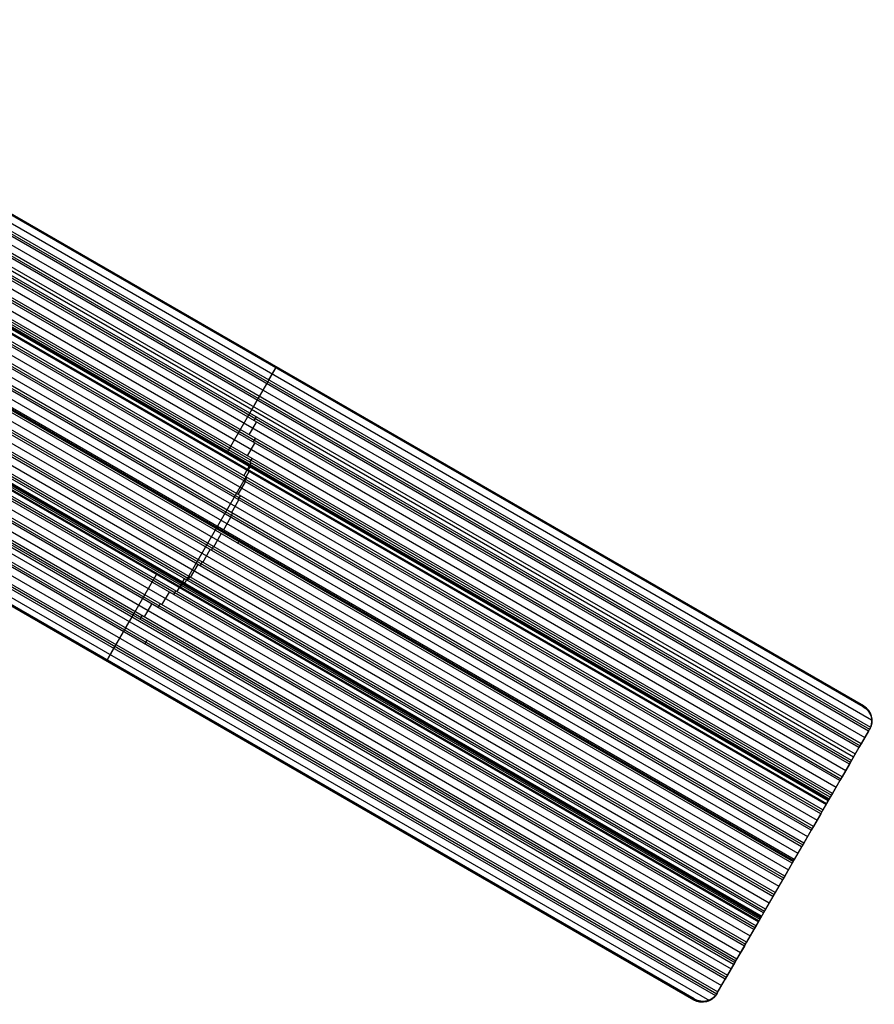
# Model space of a CAD drawing. Extents: x 19329 to 20306, y -2029 to -1182.
# Tile 65 of 66: x 19998 to 20306, y -2029 to -1674. Entities that reach past the tile are written whole.
import ezdxf

# ---------------------------------------------------------------- set-up
doc = ezdxf.new("R2010")
doc.units = 0
doc.layers.get('0').update_dxf_attribs({"linetype": 'CONTINUOUS'})

msp = doc.modelspace()

# ---------------------------------------------------------------- linework, layer by layer
for p, q in [((20301.73, -1921.53, 50.83), (19873.93, -1674.54, 50.83)), ((19874.01, -1674.38, 51.58), (20301.82, -1921.38, 51.58)), ((20301.91, -1921.23, 52.34), (19874.1, -1674.23, 52.34)), ((19871, -1679.6, 51.96), (20304.01, -1929.6, 51.96)), ((19871.39, -1678.93, 51.54), (20304.34, -1928.89, 51.54)), ((19872.66, -1676.73, 51.18), (20304.72, -1926.18, 51.18)), ((19869.28, -1682.58, 52.75), (20302.29, -1932.57, 52.75)), ((20303.62, -1930.27, 52.38), (19870.61, -1680.27, 52.38)), ((20300.96, -1934.87, 53.12), (19867.96, -1684.88, 53.12)), ((20298.21, -1939.63, 56.44), (19868.9, -1691.77, 56.44)), ((20297.52, -1940.83, 54.71), (19869.25, -1693.56, 54.71)), ((19869.75, -1694.74, 55.13), (20297.13, -1941.5, 55.13)), ((20296.75, -1942.17, 55.55), (19870.2, -1695.9, 55.55)), ((19883.91, -1694.99, 53.55), (20300.57, -1935.55, 53.55)), ((20300.18, -1936.22, 53.97), (19884.12, -1696.01, 53.97)), ((19871.27, -1699.59, 55.93), (20295.42, -1944.47, 55.93)), ((19882.64, -1698.22, 54.34), (20298.85, -1938.52, 54.34)), ((20294.09, -1946.78, 56.3), (19872.04, -1703.11, 56.3)), ((19872.27, -1704.14, 56.72), (20293.7, -1947.45, 56.72)), ((20293.31, -1948.12, 57.14), (19872.47, -1705.15, 57.14)), ((19872.85, -1708.44, 57.51), (20291.98, -1950.43, 57.51)), ((20290.65, -1952.73, 57.88), (19873.03, -1711.62, 57.88)), ((19873.09, -1712.54, 58.3), (20290.26, -1953.4, 58.3)), ((20289.87, -1954.07, 58.73), (19873.12, -1713.46, 58.73)), ((20289.32, -1955.03, 60.55), (19873.27, -1714.82, 60.55)), ((19873.36, -1714.68, 61.28), (20289.41, -1954.88, 61.28)), ((19873.44, -1714.53, 62.01), (20289.49, -1954.74, 62.01)), ((20289.49, -1954.74, 62.01), (19873.44, -1714.53, 62.01)), ((19873.02, -1716.47, 59.1), (20288.54, -1956.38, 59.1)), ((19873.16, -1717.01, 61), (20288.35, -1956.72, 61)), ((20288.43, -1956.57, 61.73), (19873.25, -1716.86, 61.73)), ((20288.52, -1956.42, 62.46), (19873.33, -1716.72, 62.46)), ((20288.52, -1956.42, 62.46), (19873.33, -1716.72, 62.46)), ((20289.12, -1955.39, 63.21), (19873.51, -1715.43, 63.21)), ((20286.44, -1960.02, 60.31), (19872.59, -1721.09, 60.31)), ((19872.68, -1720.25, 59.89), (20286.83, -1959.35, 59.89)), ((20287.21, -1958.68, 59.47), (19872.76, -1719.4, 59.47)), ((19872.11, -1723.88, 60.68), (20285.11, -1962.33, 60.68)), ((20283, -1965.98, 61.9), (19871.1, -1728.17, 61.9)), ((19871.3, -1727.38, 61.48), (20283.39, -1965.3, 61.48)), ((20283.78, -1964.63, 61.06), (19871.49, -1726.6, 61.06)), ((19870.28, -1730.76, 62.27), (20281.67, -1968.28, 62.27)), ((20279.57, -1971.93, 63.49), (19868.76, -1734.75, 63.49)), ((19869.06, -1734.03, 63.06), (20279.95, -1971.26, 63.06)), ((20280.34, -1970.58, 62.64), (19869.35, -1733.3, 62.64)), ((19867.64, -1737.18, 63.86), (20278.24, -1974.23, 63.86)), ((19864.23, -1743.14, 65.44), (20274.8, -1980.18, 65.44)), ((20272.69, -1983.83, 66.66), (19861.74, -1746.57, 66.66)), ((19862.23, -1745.95, 66.24), (20273.08, -1983.16, 66.24)), ((20273.47, -1982.49, 65.81), (19862.7, -1745.33, 65.81)), ((19877.8, -1747.01, 64.65), (20276.52, -1977.21, 64.65)), ((20276.66, -1976.97, 66.4), (19877.95, -1746.77, 66.4)), ((20276.91, -1976.53, 64.23), (19878.02, -1746.24, 64.23)), ((20270.03, -1988.44, 67.4), (19858.2, -1750.67, 67.4)), ((19860.03, -1748.65, 67.03), (20271.36, -1986.13, 67.03)), ((20276.13, -1977.88, 65.07), (19877.34, -1747.64, 65.07)), ((19855.02, -1753.69, 68.62), (20267.93, -1992.09, 68.62)), ((20269.26, -1989.78, 68.25), (19857.05, -1751.79, 68.25)), ((19857.63, -1751.23, 67.82), (20269.65, -1989.11, 67.82)), ((20264.76, -1997.58, 74.46), (19849.19, -1757.65, 74.46)), ((20264.96, -1997.22, 71.8), (19849.81, -1757.53, 71.8)), ((19849.9, -1757.39, 72.53), (20265.05, -1997.07, 72.53)), ((20265.13, -1996.93, 73.26), (19849.98, -1757.24, 73.26)), ((20265.82, -1995.73, 69.83), (19851.49, -1756.52, 69.83)), ((19852.19, -1756.02, 69.41), (20266.21, -1995.06, 69.41)), ((20266.6, -1994.39, 68.99), (19852.87, -1755.52, 68.99)), ((20262.39, -2001.68, 71.42), (19844.94, -1760.67, 71.42)), ((19845.77, -1760.25, 71), (20262.77, -2001.01, 71)), ((19846.57, -1759.82, 70.57), (20263.16, -2000.34, 70.57)), ((19847.98, -1758.72, 72.25), (20263.99, -1998.91, 72.25)), ((20264.07, -1998.76, 72.98), (19848.06, -1758.58, 72.98)), ((20264.16, -1998.62, 73.71), (19848.15, -1758.43, 73.71)), ((19849.11, -1758.22, 70.2), (20264.49, -1998.04, 70.2)), ((20258.95, -2007.64, 73.01), (19837.15, -1764.11, 73.01)), ((19838.14, -1763.79, 72.58), (20259.34, -2006.96, 72.58)), ((20259.73, -2006.29, 72.16), (19839.11, -1763.45, 72.16)), ((19842.13, -1762.12, 71.79), (20261.06, -2003.99, 71.79)), ((20255.1, -2014.31, 76.35), (19825.89, -1766.5, 76.35)), ((19827.6, -1766.53, 74.59), (20255.51, -2013.59, 74.59)), ((19828.85, -1766.36, 74.17), (20255.9, -2012.92, 74.17)), ((19830.06, -1766.16, 73.75), (20256.29, -2012.24, 73.75)), ((19833.75, -1765.22, 73.38), (20257.62, -2009.94, 73.38)), ((19817.74, -1771.85, 76.55), (20250.75, -2021.84, 76.55)), ((19815.64, -1775.5, 77.77), (20248.61, -2025.47, 77.77)), ((19816.03, -1774.82, 77.34), (20249.03, -2024.82, 77.34)), ((19816.41, -1774.15, 76.92), (20249.42, -2024.15, 76.92)), ((19837.73, -1775.45, 74.96), (20254.18, -2015.89, 74.96)), ((19814.31, -1777.8, 78.14), (20246.44, -2027.29, 78.14)), ((20252.08, -2019.54, 76.18), (19834.43, -1778.41, 76.18)), ((19836.1, -1778.48, 75.76), (20252.47, -2018.87, 75.76)), ((19836.92, -1778.05, 75.33), (20252.85, -2018.19, 75.33)), ((20240.79, -2027.1, 78.51), (19812.98, -1780.1, 78.51)), ((20240.9, -2026.9, 79.48), (19813.09, -1779.91, 79.48)), ((20241.01, -2026.71, 80.46), (19813.2, -1779.71, 80.46)), ((20072.82, -1830.03, 60.55), (20090.6, -1799.23, 52.34)), ((20087.83, -1798.03, 50.83), (20088, -1797.73, 52.34)), ((20087.86, -1803.91, 51.54), (20090.4, -1799.52, 50.83)), ((20084.46, -1809.88, 53.12), (20087.12, -1805.27, 52.38)), ((20087.12, -1805.27, 52.38), (20087.89, -1803.93, 51.54)), ((20083.68, -1811.22, 53.97), (20084.46, -1809.88, 53.12)), ((20081.02, -1815.83, 54.71), (20083.68, -1811.22, 53.97)), ((20082.61, -1818.54, 55.55), (20083.39, -1817.19, 54.71)), ((20080.81, -1823.64, 56.3), (20083.47, -1819.04, 55.55)), ((20082.29, -1826.29, 57.14), (20083.06, -1824.94, 56.3)), ((20080.23, -1831.24, 57.88), (20082.89, -1826.64, 57.14)), ((20081.06, -1833.52, 58.73), (20081.84, -1832.17, 57.88)), ((20078.84, -1838.37, 59.47), (20081.5, -1833.77, 58.73)), ((20081.3, -1834.92, 60.55), (20081.47, -1834.63, 62.01)), ((20057.37, -1877.37, 71.8), (20080.76, -1836.86, 61)), ((20079.21, -1840.38, 60.31), (20079.99, -1839.04, 59.47)), ((20080.76, -1836.86, 61), (20080.92, -1836.57, 62.46)), ((20076.86, -1845.16, 61.06), (20079.52, -1840.56, 60.31)), ((20076.86, -1846.96, 61.9), (20077.63, -1845.61, 61.06)), ((20074.39, -1851.68, 62.64), (20077.05, -1847.07, 61.9)), ((20071.51, -1857.95, 64.23), (20074.16, -1853.34, 63.49)), ((20074.07, -1853.28, 63.49), (20074.85, -1851.94, 62.64)), ((20068.09, -1863.91, 65.81), (20070.75, -1859.3, 65.07)), ((20067.22, -1865.2, 66.66), (20067.99, -1863.85, 65.81)), ((20076.68, -1862.73, 65.07), (20077.46, -1861.38, 64.23)), ((20064.12, -1869.55, 67.4), (20066.78, -1864.95, 66.66)), ((20059.73, -1874.95, 68.99), (20062.39, -1870.35, 68.25)), ((20063.15, -1870.79, 68.25), (20063.93, -1869.44, 67.4)), ((20029.7, -1904.71, 80.46), (20047.49, -1873.91, 72.25)), ((20054.87, -1880.08, 70.57), (20057.53, -1875.47, 69.83)), ((20057.39, -1877.38, 71.8), (20057.56, -1877.08, 73.26)), ((20058.66, -1876.13, 69.83), (20059.43, -1874.78, 68.99)), ((20049.42, -1884.87, 72.16), (20052.08, -1880.26, 71.42)), ((20053.66, -1881.18, 71.42), (20054.44, -1879.83, 70.57)), ((20055.98, -1878.82, 72.25), (20056.15, -1878.52, 73.71)), ((20043.18, -1889.2, 73.75), (20045.83, -1884.59, 73.01)), ((20048.05, -1885.87, 73.01), (20048.83, -1884.53, 72.16)), ((20036.35, -1893.2, 75.33), (20039.01, -1888.59, 74.59)), ((20041.55, -1890.06, 74.59), (20042.33, -1888.71, 73.75)), ((20032.92, -1899.15, 76.92), (20035.58, -1894.54, 76.18)), ((20032.14, -1900.49, 77.77), (20032.92, -1899.15, 76.92)), ((20043.26, -1898.98, 76.18), (20044.03, -1897.63, 75.33)), ((20029.46, -1905.09, 78.51), (20032.12, -1900.48, 77.77)), ((20026.88, -1903.6, 78.51), (20027.11, -1903.21, 80.46)), ((20301.91, -1921.23, 52.34), (20301.73, -1921.53, 50.83)), ((20289.32, -1955.03, 60.55), (20304.18, -1929.29, 53.69)), ((20303.62, -1930.27, 52.38), (20300.96, -1934.87, 53.12)), ((20303.99, -1929.63, 51.98), (20303.62, -1930.27, 52.38)), ((20304.18, -1929.29, 53.69), (20303.99, -1929.63, 51.98)), ((20300.96, -1934.87, 53.12), (20300.18, -1936.22, 53.97)), ((20300.18, -1936.22, 53.97), (20297.52, -1940.83, 54.71)), ((20297.52, -1940.83, 54.71), (20296.75, -1942.17, 55.55)), ((20296.75, -1942.17, 55.55), (20294.09, -1946.78, 56.3)), ((20293.31, -1948.12, 57.14), (20290.65, -1952.73, 57.88)), ((20294.09, -1946.78, 56.3), (20293.31, -1948.12, 57.14)), ((20289.87, -1954.07, 58.73), (20287.21, -1958.68, 59.47)), ((20289.49, -1954.74, 62.01), (20289.32, -1955.03, 60.55)), ((20290.65, -1952.73, 57.88), (20289.87, -1954.07, 58.73)), ((20264.96, -1997.22, 71.8), (20288.35, -1956.72, 61)), ((20287.21, -1958.68, 59.47), (20286.44, -1960.02, 60.31)), ((20288.35, -1956.72, 61), (20288.52, -1956.42, 62.46)), ((20286.44, -1960.02, 60.31), (20283.78, -1964.63, 61.06)), ((20283, -1965.98, 61.9), (20280.34, -1970.58, 62.64)), ((20283.78, -1964.63, 61.06), (20283, -1965.98, 61.9)), ((20274.44, -1980.8, 65.54), (20278.5, -1973.77, 65.54)), ((20279.57, -1971.93, 63.49), (20276.91, -1976.53, 64.23)), ((20280.34, -1970.58, 62.64), (20279.57, -1971.93, 63.49)), ((20276.91, -1976.53, 64.23), (20276.13, -1977.88, 65.07)), ((20276.56, -1977.13, 64.61), (20276.56, -1977.13, 66.44)), ((20276.13, -1977.88, 65.07), (20273.47, -1982.49, 65.81)), ((20272.69, -1983.83, 66.66), (20270.03, -1988.44, 67.4)), ((20273.47, -1982.49, 65.81), (20272.69, -1983.83, 66.66)), ((20269.26, -1989.78, 68.25), (20266.6, -1994.39, 68.99)), ((20270.03, -1988.44, 67.4), (20269.26, -1989.78, 68.25)), ((20266.6, -1994.39, 68.99), (20265.82, -1995.73, 69.83)), ((20265.82, -1995.73, 69.83), (20263.16, -2000.34, 70.57)), ((20263.99, -1998.91, 72.25), (20264.16, -1998.62, 73.71)), ((20265.13, -1996.93, 73.26), (20264.96, -1997.22, 71.8)), ((20249.13, -2024.64, 79.11), (20263.99, -1998.91, 72.25)), ((20262.39, -2001.68, 71.42), (20259.73, -2006.29, 72.16)), ((20263.16, -2000.34, 70.57), (20262.39, -2001.68, 71.42)), ((20258.95, -2007.64, 73.01), (20256.29, -2012.24, 73.75)), ((20259.73, -2006.29, 72.16), (20258.95, -2007.64, 73.01)), ((20256.29, -2012.24, 73.75), (20255.51, -2013.59, 74.59)), ((20255.51, -2013.59, 74.59), (20252.85, -2018.19, 75.33)), ((20249.42, -2024.15, 76.92), (20252.08, -2019.54, 76.18)), ((20252.85, -2018.19, 75.33), (20252.08, -2019.54, 76.18)), ((20241.01, -2026.71, 80.46), (20240.79, -2027.1, 78.51)), ((20240.79, -2027.1, 78.51), (20241.01, -2026.71, 80.46)), ((20249.42, -2024.15, 76.92), (20248.94, -2024.98, 77.44)), ((20248.94, -2024.98, 77.44), (20249.13, -2024.64, 79.11))]:
    msp.add_line(p, q)
at = {"extrusion": (-0.866025, 0.5, 0)}
for centre in [(-8450.92, 62.23, -18308.38), (-8402.2, 73.48, -18308.4)]:
    msp.add_arc(centre, 1, 13, 193, dxfattribs=at)
at = {"extrusion": (-0.068961, -0.119444, -0.990443)}
for centre, start, end in [((18542.57, -8392.65, -1220.85), 270.0879, 351.517), ((18542.57, -8280.11, -1231.45), 6.0982, 89.9055)]:
    msp.add_arc(centre, 6.01, start, end, dxfattribs=at)
at = {"extrusion": (-0.112476, -0.194813, -0.97437)}
for centre, start, end in [((18542.58, -8251.82, -1959.4), 270, 360), ((18542.58, -8138.82, -1960.18), 360, 90)]:
    msp.add_arc(centre, 6, start, end, dxfattribs=at)
at = {"extrusion": (0.112476, 0.194813, 0.97437)}
for centre, start, end in [((-18542.58, -8251.82, 1960.18), 180, 270), ((-18542.58, -8138.82, 1959.32), 90, 180)]:
    msp.add_arc(centre, 6, start, end, dxfattribs=at)
at = {"extrusion": (-0.239135, -0.414194, -0.878213)}
for centre, start, end in [((18542.12, -7423.16, -4101.8), 351.6966, 0.0012), ((18542.12, -7314.3, -4071.51), 359.9995, 5.9996)]:
    msp.add_arc(centre, 6.46, start, end, dxfattribs=at)
at = {"extrusion": (-0.866025, 0.5, 9.26204e-14)}
msp.add_arc((-8450.92, 62.23, -18548.58), 1, 13, 193, dxfattribs=at)
at = {"extrusion": (-0.866025, 0.5, 3.10724e-14)}
msp.add_arc((-8402.2, 73.48, -18548.58), 1, 13, 193, dxfattribs=at)

doc.saveas('drawing.dxf')
